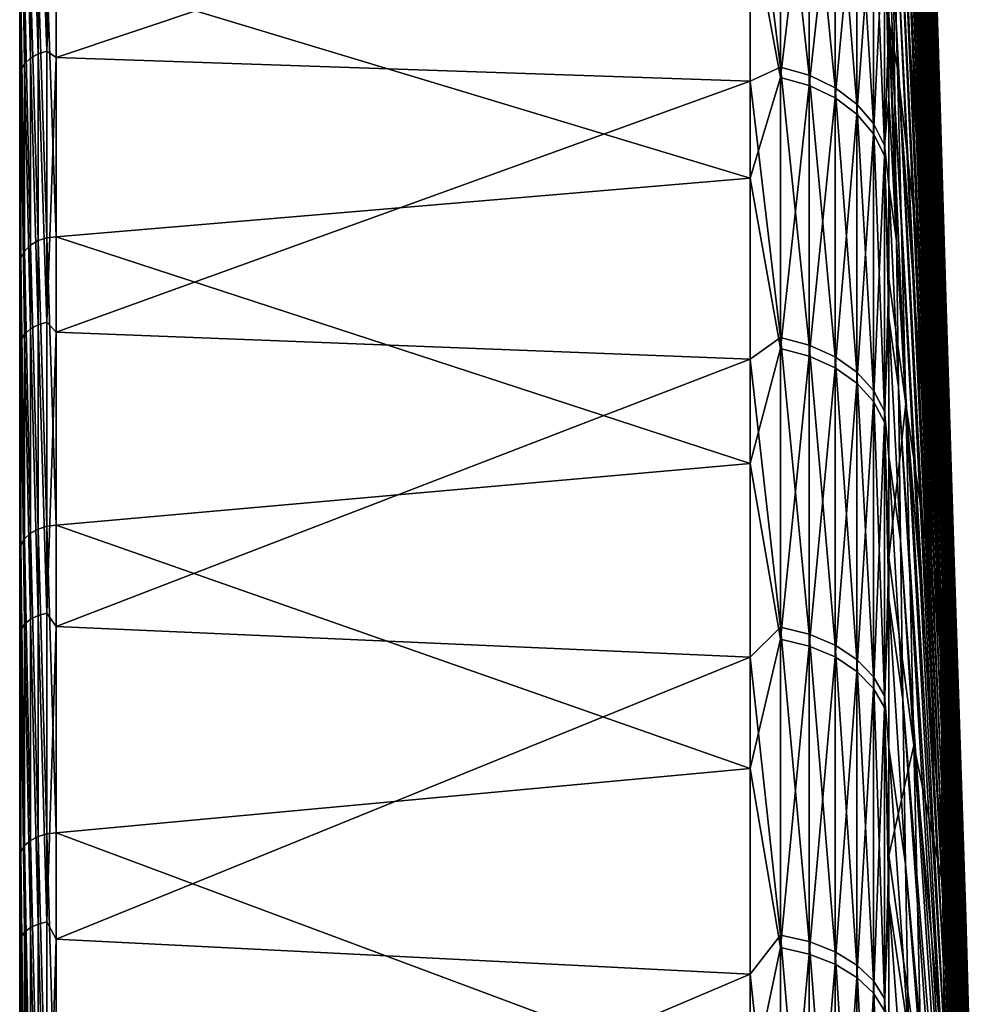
# Model space of a CAD drawing. Header units: metres. Extents: x 59 to 125, y -85 to 130.
# Tile 116 of 125: x 59 to 72, y 52 to 65. Entities that reach past the tile are written whole.
import ezdxf

# ---------------------------------------------------------------- set-up
doc = ezdxf.new("R2010")
doc.units = ezdxf.units.M
doc.layers.add('solid_20664500_510', color=7, linetype='CONTINUOUS')

msp = doc.modelspace()

# ---------------------------------------------------------------- linework, layer by layer
at = {"layer": 'solid_20664500_510'}
for points in [[(59, -84.409424, -3.91487), (59, 84.322739, -2.001503), (59, 84.13282, -6)], [(59, -84.156242, 7.616004), (59, 84.13282, 6), (59, 84.322739, 2.001503)], [(59, -84.47979, 1.854876), (59, 84.322739, 2.001503), (59, 84.322739, -2.001503)], [(59, -84.409424, -3.91487), (59, -84.47979, 1.854876), (59, 84.322739, -2.001503)], [(59, -84.47979, 1.854876), (59, -84.156242, 7.616004), (59, 84.322739, 2.001503)], [(59, -84.156242, 7.616004), (59, 84.286781, 6), (59, 84.13282, 6)], [(59, -84.156242, 7.616004), (59, 83.689125, 11.679234), (59, 84.286781, 6)], [(59, -83.945496, -9.666027), (59, -84.409424, -3.91487), (59, 84.13282, -6)], [(59, 83.761658, -11.147238), (59, -83.945496, -9.666027), (59, 84.13282, -6)], [(59, 83.761658, -11.147238), (59, -83.090202, -15.371926), (59, -83.945496, -9.666027)], [(59, 83.761658, -11.147238), (59, 82.92157, -16.257021), (59, -83.090202, -15.371926)], [(59, -83.440323, 13.341345), (59, 82.708145, 17.310068), (59, 83.689125, 11.679234)], [(59, -84.156242, 7.616004), (59, -83.440323, 13.341345), (59, 83.689125, 11.679234)], [(59, 82.92157, -16.257021), (59, -81.84742, -21.006577), (59, -83.090202, -15.371926)], [(59, 82.92157, -16.257021), (59, 81.770096, -21.305588), (59, -81.84742, -21.006577)], [(59, -82.335411, 19.004166), (59, 81.348839, 22.861376), (59, 82.708145, 17.310068)], [(59, -83.440323, 13.341345), (59, -82.335411, 19.004166), (59, 82.708145, 17.310068)], [(59, 81.770096, -21.305588), (59, 80.311546, -26.27416), (59, -81.84742, -21.006577)], [(59, -80.846519, 24.578777), (59, 79.617401, 28.308084), (59, 81.348839, 22.861376)], [(59, -82.335411, 19.004166), (59, -80.846519, 24.578777), (59, 81.348839, 22.861376)], [(59, 80.311546, -26.27416), (59, -80.222954, -26.543423), (59, -81.84742, -21.006577)], [(59, 80.311546, -26.27416), (59, 78.551414, -31.144053), (59, -80.222954, -26.543423)], [(59, -78.980637, 30.038904), (59, 77.521919, 33.624859), (59, 79.617401, 28.308084)], [(59, -80.846519, 24.578777), (59, -78.980637, 30.038904), (59, 79.617401, 28.308084)], [(59, 78.551414, -31.144053), (59, -78.22448, -31.95636), (59, -80.222954, -26.543423)], [(59, 78.551414, -31.144053), (59, 76.496223, -35.897137), (59, -78.22448, -31.95636)], [(59, -76.746338, 35.359219), (59, 75.071724, 38.788055), (59, 77.521919, 33.624859)], [(59, -78.980637, 30.038904), (59, -76.746338, 35.359219), (59, 77.521919, 33.624859)], [(71.287918, 76.403526, -25.26041), (71.313316, 76.552597, -22.787683), (71.961319, 58.145409, -23.418051)], [(71.313316, 76.552597, -22.787683), (71.974396, 58.211601, -22.163855), (71.961319, 58.145409, -23.418051)], [(71.313316, 76.552597, -22.787683), (71.3423, 76.534134, -20.310575), (71.974396, 58.211601, -22.163855)], [(71.3423, 76.534134, -20.310575), (71.989319, 58.191399, -20.908096), (71.974396, 58.211601, -22.163855)], [(71.3423, 76.534134, -20.310575), (71.374741, 76.348221, -17.840429), (71.989319, 58.191399, -20.908096)], [(59, 76.496223, -35.897137), (59, -75.861443, -37.219902), (59, -78.22448, -31.95636)], [(59, 76.496223, -35.897137), (59, 74.155876, -40.511539), (59, -75.861443, -37.219902)], [(71.266228, 76.087616, -27.717434), (71.287918, 76.403526, -25.26041), (71.950142, 57.99313, -24.664745)], [(71.287918, 76.403526, -25.26041), (71.961319, 58.145409, -23.418051), (71.950142, 57.99313, -24.664745)], [(71.360283, 76.330231, 19.382885), (71.907608, 64.025146, 5.76182), (71.849846, 65.835335, 4.071514)], [(71.360283, 76.330231, 19.382885), (71.449951, 73.40345, 21.792763), (71.907608, 64.025146, 5.76182)], [(71.374741, 76.348221, -17.840429), (72.00602, 58.084892, -19.656721), (71.989319, 58.191399, -20.908096)], [(71.374741, 76.348221, -17.840429), (71.4105, 75.995712, -15.388552), (72.00602, 58.084892, -19.656721)], [(71.248344, 75.606293, -30.147507), (71.266228, 76.087616, -27.717434), (71.940926, 57.755489, -25.898035)], [(71.266228, 76.087616, -27.717434), (71.950142, 57.99313, -24.664745), (71.940926, 57.755489, -25.898035)], [(71.4105, 75.995712, -15.388552), (72.024406, 57.892586, -18.415657), (72.00602, 58.084892, -19.656721)], [(71.4105, 75.995712, -15.388552), (71.449394, 75.478218, -12.96617), (72.024406, 57.892586, -18.415657)], [(71.234352, 74.961777, -32.539501), (71.248344, 75.606293, -30.147507), (71.933716, 57.433609, -27.11208)], [(71.248344, 75.606293, -30.147507), (71.940926, 57.755489, -25.898035), (71.933716, 57.433609, -27.11208)], [(71.449394, 75.478218, -12.96617), (72.044403, 57.615391, -17.190779), (72.024406, 57.892586, -18.415657)], [(71.449394, 75.478218, -12.96617), (71.491264, 74.798119, -10.584374), (72.044403, 57.615391, -17.190779)], [(59, -74.155876, 40.511539), (59, 72.277977, 43.774075), (59, 75.071724, 38.788055)], [(59, -76.746338, 35.359219), (59, -74.155876, 40.511539), (59, 75.071724, 38.788055)], [(71.224312, 74.157013, -34.882469), (71.234352, 74.961777, -32.539501), (71.928535, 57.029015, -28.301128)], [(71.234352, 74.961777, -32.539501), (71.933716, 57.433609, -27.11208), (71.928535, 57.029015, -28.301128)], [(71.491264, 74.798119, -10.584374), (72.065918, 57.254623, -15.987888), (72.044403, 57.615391, -17.190779)], [(71.491264, 74.798119, -10.584374), (71.535904, 73.958519, -8.25407), (72.065918, 57.254623, -15.987888)], [(59, 74.155876, -40.511539), (59, -73.144615, -42.310078), (59, -75.861443, -37.219902)], [(59, 74.155876, -40.511539), (59, 71.219978, -45.475151), (59, -73.144615, -42.310078)], [(71.218269, 73.195686, -37.16568), (71.224312, 74.157013, -34.882469), (71.925423, 56.543621, -29.459553)], [(71.224312, 74.157013, -34.882469), (71.928535, 57.029015, -28.301128), (71.925423, 56.543621, -29.459553)], [(71.535904, 73.958519, -8.25407), (72.088837, 56.811989, -14.812681), (72.065918, 57.254623, -15.987888)], [(71.535904, 73.958519, -8.25407), (71.583122, 72.963264, -5.985926), (72.088837, 56.811989, -14.812681)], [(71.449951, 73.40345, 21.792763), (71.96624, 62.10479, 7.325796), (71.907608, 64.025146, 5.76182)], [(71.449951, 73.40345, 21.792763), (71.540581, 70.317444, 23.995037), (71.96624, 62.10479, 7.325796)], [(71.218269, 73.195686, -37.16568), (71.910736, 56.333649, -30.775213), (71.216248, 72.082191, -39.378681)], [(71.218269, 73.195686, -37.16568), (71.924385, 55.979729, -30.581865), (71.910736, 56.333649, -30.775213)], [(71.218269, 73.195686, -37.16568), (71.925423, 56.543621, -29.459553), (71.924385, 55.979729, -30.581865)], [(71.583122, 72.963264, -5.985926), (72.11306, 56.289585, -13.670723), (72.088837, 56.811989, -14.812681)], [(71.583122, 72.963264, -5.985926), (71.63269, 71.81691, -3.790326), (72.11306, 56.289585, -13.670723)], [(59, -71.250259, 45.427689), (59, 69.153564, 48.559875), (59, 72.277977, 43.774075)], [(59, -74.155876, 40.511539), (59, -71.250259, 45.427689), (59, 72.277977, 43.774075)], [(71.216248, 72.082191, -39.378681), (71.9254, 55.348259, -31.649834), (71.218346, 70.795937, -41.551594)], [(71.910736, 56.333649, -30.775213), (71.9254, 55.348259, -31.649834), (71.216248, 72.082191, -39.378681)], [(71.63269, 71.81691, -3.790326), (72.138466, 55.689884, -12.567422), (72.11306, 56.289585, -13.670723)], [(71.63269, 71.81691, -3.790326), (71.684387, 70.524704, -1.677324), (72.138466, 55.689884, -12.567422)], [(71.723022, 63.727234, 27.735884), (71.185875, 71.709816, 41.461506), (71.185875, 69.30619, 45.365288)], [(71.631752, 67.086914, 25.979225), (71.185875, 71.709816, 41.461506), (71.723022, 63.727234, 27.735884)], [(59, 71.219978, -45.475151), (59, -70.086571, -47.203266), (59, -73.144615, -42.310078)], [(59, 71.219978, -45.475151), (59, 67.950287, -50.229824), (59, -70.086571, -47.203266)], [(71.218346, 70.795937, -41.551594), (71.9254, 55.348259, -31.649834), (71.928436, 54.645718, -32.672443)], [(71.218346, 70.795937, -41.551594), (71.928436, 54.645718, -32.672443), (71.224625, 69.363007, -43.630703)], [(71.684387, 70.524704, -1.677324), (72.16494, 55.015724, -11.508001), (72.138466, 55.689884, -12.567422)], [(71.684387, 70.524704, -1.677324), (71.737976, 69.092567, 0.343407), (72.16494, 55.015724, -11.508001)], [(71.540581, 70.317444, 23.995037), (72.025475, 60.083046, 8.75628), (71.96624, 62.10479, 7.325796)], [(71.540581, 70.317444, 23.995037), (71.631752, 67.086914, 25.979225), (72.025475, 60.083046, 8.75628)], [(71.224625, 69.363007, -43.630703), (71.928436, 54.645718, -32.672443), (71.933487, 53.875347, -33.644978)], [(71.224625, 69.363007, -43.630703), (71.933487, 53.875347, -33.644978), (71.235054, 67.79023, -45.606121)], [(71.303635, 64.728821, 47.184071), (71.185875, 69.30619, 45.365288), (71.185867, 68.714226, 46.257328)], [(71.723022, 63.727234, 27.735884), (71.185875, 69.30619, 45.365288), (71.813965, 60.254391, 29.256651)], [(71.303635, 64.728821, 47.184071), (71.813965, 60.254391, 29.256651), (71.185875, 69.30619, 45.365288)], [(59, -68.016273, 50.14043), (59, 65.712936, 53.123337), (59, 69.153564, 48.559875)], [(59, -71.250259, 45.427689), (59, -68.016273, 50.14043), (59, 69.153564, 48.559875)], [(71.737976, 69.092567, 0.343407), (72.19236, 54.270302, -10.497479), (72.16494, 55.015724, -11.508001)], [(71.737976, 69.092567, 0.343407), (71.793213, 67.527054, 2.262616), (72.19236, 54.270302, -10.497479)], [(71.18586, 65.398239, 50.837856), (71.185867, 68.714226, 46.257328), (71.122032, 66.960625, 49.473225)], [(71.303635, 64.728821, 47.184071), (71.185867, 68.714226, 46.257328), (71.18586, 65.398239, 50.837856)], [(59.068981, 68.298782, -50.184143), (59.150913, 68.383026, -50.246044), (59.150913, 64.874252, -54.701321)], [(59.150913, 68.383026, -50.246044), (59.257481, 68.446915, -50.292988), (59.257481, 64.93486, -54.752426)], [(59.150913, 64.874252, -54.701321), (59.150913, 68.383026, -50.246044), (59.257481, 64.93486, -54.752426)], [(59.257481, 68.446915, -50.292988), (59.381157, 68.485939, -50.321663), (59.381157, 64.971886, -54.783642)], [(59.257481, 64.93486, -54.752426), (59.257481, 68.446915, -50.292988), (59.381157, 64.971886, -54.783642)], [(59.513088, 68.434319, -50.415718), (59.381157, 64.971886, -54.783642), (59.381157, 68.485939, -50.321663)], [(59.513088, 68.434319, -50.415718), (59.513088, 64.879745, -54.914646), (59.381157, 64.971886, -54.783642)], [(69.240135, 68.145973, -50.377483), (59.513088, 64.879745, -54.914646), (59.513088, 68.434319, -50.415718)], [(59.017467, 68.200127, -50.111656), (59.068981, 68.298782, -50.184143), (59.068981, 64.794334, -54.633934)], [(59.068981, 64.794334, -54.633934), (59.068981, 68.298782, -50.184143), (59.150913, 64.874252, -54.701321)], [(69.664322, 64.744469, -54.591888), (69.240135, 68.145973, -50.377483), (69.664322, 68.246223, -50.145523)], [(69.664322, 68.246223, -50.145523), (70.06707, 68.128525, -50.059044), (70.06707, 64.632813, -54.497738)], [(69.664322, 64.744469, -54.591888), (69.664322, 68.246223, -50.145523), (70.06707, 64.632813, -54.497738)], [(59.017467, 64.700737, -54.555016), (59, 67.950287, -50.229824), (59.017467, 68.200127, -50.111656)], [(59.017467, 64.700737, -54.555016), (59.017467, 68.200127, -50.111656), (59.068981, 64.794334, -54.633934)], [(69.240135, 68.145973, -50.377483), (69.240135, 64.549225, -54.910488), (59.513088, 64.879745, -54.914646)], [(69.664322, 64.744469, -54.591888), (69.240135, 64.549225, -54.910488), (69.240135, 68.145973, -50.377483)], [(69.664322, 68.113808, 50.325245), (69.240135, 66.894913, 52.027248), (69.664322, 64.600342, 54.76236)], [(69.664322, 68.113808, 50.325245), (69.664322, 64.600342, 54.76236), (70.06707, 67.996338, 50.238453)], [(70.06707, 68.128525, -50.059044), (70.429466, 67.944405, -49.923759), (70.429466, 64.458138, -54.35046)], [(70.06707, 64.632813, -54.497738), (70.06707, 68.128525, -50.059044), (70.429466, 64.458138, -54.35046)], [(59, 67.950287, -50.229824), (59, -66.701706, -51.876377), (59, -70.086571, -47.203266)], [(59, 67.950287, -50.229824), (59, 64.363892, -54.750031), (59, -66.701706, -51.876377)], [(59.017467, 64.700737, -54.555016), (59, 64.363892, -54.750031), (59, 67.950287, -50.229824)], [(69.664322, 64.600342, 54.76236), (70.06707, 64.48893, 54.667919), (70.06707, 67.996338, 50.238453)], [(70.06707, 67.996338, 50.238453), (70.06707, 64.48893, 54.667919), (70.429466, 67.812576, 50.102684)], [(70.429466, 67.944405, -49.923759), (70.734901, 67.702316, -49.745876), (70.734901, 64.22847, -54.156803)], [(70.429466, 64.458138, -54.35046), (70.429466, 67.944405, -49.923759), (70.734901, 64.22847, -54.156803)], [(70.06707, 64.48893, 54.667919), (70.429466, 64.314651, 54.52018), (70.429466, 67.812576, 50.102684)], [(70.429466, 67.812576, 50.102684), (70.429466, 64.314651, 54.52018), (70.734901, 67.570953, 49.924164)], [(70.734901, 67.702316, -49.745876), (70.969337, 67.413361, -49.533558), (70.969337, 63.954342, -53.925659)], [(70.734901, 64.22847, -54.156803), (70.734901, 67.702316, -49.745876), (70.969337, 63.954342, -53.925659)], [(71.235054, 67.79023, -45.606121), (71.933487, 53.875347, -33.644978), (71.940529, 53.04071, -34.562931)], [(71.235054, 67.79023, -45.606121), (71.940529, 53.04071, -34.562931), (71.249588, 66.085083, -47.468449)], [(70.429466, 64.314651, 54.52018), (70.734901, 64.085495, 54.32592), (70.734901, 67.570953, 49.924164)], [(70.734901, 67.570953, 49.924164), (70.734901, 64.085495, 54.32592), (70.969337, 67.282555, 49.711086)], [(71.793213, 67.527054, 2.262616), (72.220589, 53.457146, -9.54064), (72.19236, 54.270302, -10.497479)], [(71.793213, 67.527054, 2.262616), (71.849846, 65.835335, 4.071514), (72.220589, 53.457146, -9.54064)], [(70.969337, 67.413361, -49.533558), (71.122032, 67.090797, -49.296547), (71.122032, 63.648331, -53.667633)], [(70.969337, 63.954342, -53.925659), (70.969337, 67.413361, -49.533558), (71.122032, 63.648331, -53.667633)], [(70.734901, 64.085495, 54.32592), (70.969337, 63.811974, 54.094051), (70.969337, 67.282555, 49.711086)], [(70.969337, 67.282555, 49.711086), (70.969337, 63.811974, 54.094051), (71.122032, 66.960625, 49.473225)], [(71.185875, 64.302376, -52.216591), (71.122032, 63.648331, -53.667633), (71.122032, 67.090797, -49.296547)], [(71.185852, 65.47406, -50.740387), (71.185875, 64.302376, -52.216591), (71.122032, 67.090797, -49.296547)], [(71.631752, 67.086914, 25.979225), (72.085045, 57.969173, 10.046723), (72.025475, 60.083046, 8.75628)], [(71.631752, 67.086914, 25.979225), (71.723022, 63.727234, 27.735884), (72.085045, 57.969173, 10.046723)], [(69.240135, 63.188499, 56.471031), (69.240135, 66.894913, 52.027248), (59.513088, 66.130379, 53.401997)], [(69.664322, 64.600342, 54.76236), (69.240135, 66.894913, 52.027248), (69.240135, 63.188499, 56.471031)], [(70.969337, 63.811974, 54.094051), (71.122032, 63.506641, 53.83522), (71.122032, 66.960625, 49.473225)], [(71.18586, 65.398239, 50.837856), (71.122032, 66.960625, 49.473225), (71.122032, 63.506641, 53.83522)], [(71.268158, 64.255669, -49.208832), (71.185852, 65.47406, -50.740387), (71.18586, 66.613045, -49.235367)], [(71.249588, 66.085083, -47.468449), (71.268158, 64.255669, -49.208832), (71.18586, 66.613045, -49.235367)], [(59.068981, 65.919159, 53.271347), (59.150913, 62.249733, 57.670391), (59.150913, 66.006081, 53.330109)], [(59.150913, 66.006081, 53.330109), (59.257481, 62.313488, 57.718227), (59.257481, 66.073112, 53.373299)], [(59.150913, 66.006081, 53.330109), (59.150913, 62.249733, 57.670391), (59.257481, 62.313488, 57.718227)], [(59.257481, 66.073112, 53.373299), (59.381157, 62.35397, 57.745789), (59.381157, 66.115524, 53.397858)], [(59.257481, 66.073112, 53.373299), (59.257481, 62.313488, 57.718227), (59.381157, 62.35397, 57.745789)], [(59.381157, 66.115524, 53.397858), (59.513088, 62.368366, 57.75108), (59.513088, 66.130379, 53.401997)], [(59.381157, 66.115524, 53.397858), (59.381157, 62.35397, 57.745789), (59.513088, 62.368366, 57.75108)], [(69.240135, 63.188499, 56.471031), (59.513088, 66.130379, 53.401997), (59.513088, 62.368366, 57.75108)], [(71.249588, 66.085083, -47.468449), (71.940529, 53.04071, -34.562931), (71.949524, 52.145664, -35.422073)], [(71.249588, 66.085083, -47.468449), (71.949524, 52.145664, -35.422073), (71.268158, 64.255669, -49.208832)], [(59.068981, 65.919159, 53.271347), (59.017467, 65.818481, 53.20116), (59.068981, 62.167194, 57.605659)], [(59.068981, 65.919159, 53.271347), (59.068981, 62.167194, 57.605659), (59.150913, 62.249733, 57.670391)], [(59.017467, 62.07169, 57.528606), (59.017467, 65.818481, 53.20116), (59, 65.712936, 53.123337)], [(59.068981, 62.167194, 57.605659), (59.017467, 65.818481, 53.20116), (59.017467, 62.07169, 57.528606)], [(71.849846, 65.835335, 4.071514), (72.249496, 52.580105, -8.642015), (72.220589, 53.457146, -9.54064)], [(71.849846, 65.835335, 4.071514), (71.907608, 64.025146, 5.76182), (72.249496, 52.580105, -8.642015)], [(59, -64.471306, 54.623505), (59, 61.971931, 57.44352), (59, 65.712936, 53.123337)], [(59.017467, 62.07169, 57.528606), (59, 65.712936, 53.123337), (59, 61.971931, 57.44352)], [(59, -68.016273, 50.14043), (59, -64.471306, 54.623505), (59, 65.712936, 53.123337)], [(71.290665, 62.310703, -50.818989), (71.185875, 64.302376, -52.216591), (71.185852, 65.47406, -50.740387)], [(71.268158, 64.255669, -49.208832), (71.290665, 62.310703, -50.818989), (71.185852, 65.47406, -50.740387)], [(71.18586, 61.776989, 55.181667), (71.18586, 65.398239, 50.837856), (71.122032, 63.506641, 53.83522)], [(71.420479, 60.025547, 48.696373), (71.18586, 65.398239, 50.837856), (71.18586, 61.776989, 55.181667)], [(71.420479, 60.025547, 48.696373), (71.303635, 64.728821, 47.184071), (71.18586, 65.398239, 50.837856)], [(59.150913, 64.874252, -54.701321), (59.257481, 64.93486, -54.752426), (59.257481, 61.132797, -58.967327)], [(59.257481, 64.93486, -54.752426), (59.381157, 64.971886, -54.783642), (59.381157, 61.167652, -59.000946)], [(59.257481, 61.132797, -58.967327), (59.257481, 64.93486, -54.752426), (59.381157, 61.167652, -59.000946)], [(59.513088, 64.879745, -54.914646), (59.381157, 61.167652, -59.000946), (59.381157, 64.971886, -54.783642)], [(59.017467, 64.700737, -54.555016), (59.068981, 64.794334, -54.633934), (59.068981, 61.000496, -58.839714)], [(59.068981, 64.794334, -54.633934), (59.150913, 64.874252, -54.701321), (59.150913, 61.075737, -58.912289)], [(59.068981, 61.000496, -58.839714), (59.068981, 64.794334, -54.633934), (59.150913, 61.075737, -58.912289)], [(59.150913, 61.075737, -58.912289), (59.150913, 64.874252, -54.701321), (59.257481, 61.132797, -58.967327)], [(59.513088, 64.879745, -54.914646), (59.513088, 61.029964, -59.1637), (59.381157, 61.167652, -59.000946)], [(69.240135, 64.549225, -54.910488), (59.513088, 61.029964, -59.1637), (59.513088, 64.879745, -54.914646)], [(59.017467, 60.91238, -58.754723), (59, 64.363892, -54.750031), (59.017467, 64.700737, -54.555016)], [(59.017467, 60.91238, -58.754723), (59.017467, 64.700737, -54.555016), (59.068981, 61.000496, -58.839714)], [(69.664322, 60.953548, -58.79443), (69.240135, 64.549225, -54.910488), (69.664322, 64.744469, -54.591888)], [(69.664322, 64.744469, -54.591888), (70.06707, 64.632813, -54.497738), (70.06707, 60.848431, -58.693035)], [(69.664322, 60.953548, -58.79443), (69.664322, 64.744469, -54.591888), (70.06707, 60.848431, -58.693035)], [(70.06707, 64.632813, -54.497738), (70.429466, 64.458138, -54.35046), (70.429466, 60.683987, -58.534416)], [(70.06707, 60.848431, -58.693035), (70.06707, 64.632813, -54.497738), (70.429466, 60.683987, -58.534416)], [(71.303635, 64.728821, 47.184071), (71.904144, 56.684917, 30.534286), (71.813965, 60.254391, 29.256651)], [(71.420479, 60.025547, 48.696373), (71.904144, 56.684917, 30.534286), (71.303635, 64.728821, 47.184071)], [(69.240135, 64.549225, -54.910488), (69.240135, 60.65152, -59.187473), (59.513088, 61.029964, -59.1637)], [(69.664322, 64.600342, 54.76236), (69.240135, 63.188499, 56.471031), (69.664322, 60.798359, 58.954899)], [(69.664322, 60.953548, -58.79443), (69.240135, 60.65152, -59.187473), (69.240135, 64.549225, -54.910488)], [(69.664322, 64.600342, 54.76236), (69.664322, 60.798359, 58.954899), (70.06707, 64.48893, 54.667919)], [(69.664322, 60.798359, 58.954899), (70.06707, 60.693508, 58.853226), (70.06707, 64.48893, 54.667919)], [(70.06707, 64.48893, 54.667919), (70.06707, 60.693508, 58.853226), (70.429466, 64.314651, 54.52018)], [(59, 64.363892, -54.750031), (59, -63.006004, -56.307388), (59, -66.701706, -51.876377)], [(59, 64.363892, -54.750031), (59, 60.477467, -59.014866), (59, -63.006004, -56.307388)], [(59.017467, 60.91238, -58.754723), (59, 60.477467, -59.014866), (59, 64.363892, -54.750031)], [(70.429466, 64.458138, -54.35046), (70.734901, 64.22847, -54.156803), (70.734901, 60.467766, -58.325855)], [(70.429466, 60.683987, -58.534416), (70.429466, 64.458138, -54.35046), (70.734901, 60.467766, -58.325855)], [(70.06707, 60.693508, 58.853226), (70.429466, 60.529484, 58.694172), (70.429466, 64.314651, 54.52018)], [(70.429466, 64.314651, 54.52018), (70.429466, 60.529484, 58.694172), (70.734901, 64.085495, 54.32592)], [(70.734901, 64.22847, -54.156803), (70.969337, 63.954342, -53.925659), (70.969337, 60.209686, -58.076916)], [(70.734901, 60.467766, -58.325855), (70.734901, 64.22847, -54.156803), (70.969337, 60.209686, -58.076916)], [(71.185875, 64.302376, -52.216591), (71.185852, 63.096672, -53.668049), (71.122032, 63.648331, -53.667633)], [(71.290665, 62.310703, -50.818989), (71.185852, 63.096672, -53.668049), (71.185875, 64.302376, -52.216591)], [(71.268158, 64.255669, -49.208832), (71.949524, 52.145664, -35.422073), (71.960434, 51.19434, -36.218426)], [(71.268158, 64.255669, -49.208832), (71.960434, 51.19434, -36.218426), (71.290665, 62.310703, -50.818989)], [(70.429466, 60.529484, 58.694172), (70.734901, 60.313812, 58.485043), (70.734901, 64.085495, 54.32592)], [(70.734901, 64.085495, 54.32592), (70.734901, 60.313812, 58.485043), (70.969337, 63.811974, 54.094051)], [(70.969337, 63.954342, -53.925659), (71.122032, 63.648331, -53.667633), (71.122032, 59.921593, -57.799026)], [(70.969337, 60.209686, -58.076916), (70.969337, 63.954342, -53.925659), (71.122032, 59.921593, -57.799026)], [(71.907608, 64.025146, 5.76182), (72.278885, 51.645844, -7.802849), (72.249496, 52.580105, -8.642015)], [(71.907608, 64.025146, 5.76182), (71.96624, 62.10479, 7.325796), (72.278885, 51.645844, -7.802849)], [(70.734901, 60.313812, 58.485043), (70.969337, 60.056389, 58.235424), (70.969337, 63.811974, 54.094051)], [(70.969337, 63.811974, 54.094051), (70.969337, 60.056389, 58.235424), (71.122032, 63.506641, 53.83522)], [(71.723022, 63.727234, 27.735884), (72.144669, 55.772854, 11.191217), (72.085045, 57.969173, 10.046723)], [(71.723022, 63.727234, 27.735884), (71.813965, 60.254391, 29.256651), (72.144669, 55.772854, 11.191217)], [(71.185875, 61.227398, -55.790337), (71.122032, 59.921593, -57.799026), (71.122032, 63.648331, -53.667633)], [(71.185852, 63.096672, -53.668049), (71.185875, 61.227398, -55.790337), (71.122032, 63.648331, -53.667633)], [(70.969337, 60.056389, 58.235424), (71.122032, 59.769028, 57.956776), (71.122032, 63.506641, 53.83522)], [(71.18586, 61.776989, 55.181667), (71.122032, 63.506641, 53.83522), (71.122032, 59.769028, 57.956776)], [(69.240135, 59.187473, 60.65152), (69.240135, 63.188499, 56.471031), (59.513088, 62.368366, 57.75108)], [(69.664322, 60.798359, 58.954899), (69.240135, 63.188499, 56.471031), (69.240135, 59.187473, 60.65152)], [(71.317017, 60.259426, -52.291264), (71.185875, 61.227398, -55.790337), (71.185852, 63.096672, -53.668049)], [(71.290665, 62.310703, -50.818989), (71.317017, 60.259426, -52.291264), (71.185852, 63.096672, -53.668049)], [(59.150913, 62.249733, 57.670391), (59.257481, 58.268723, 61.799038), (59.257481, 62.313488, 57.718227)], [(59.257481, 62.313488, 57.718227), (59.381157, 58.307053, 61.829449), (59.381157, 62.35397, 57.745789)], [(59.257481, 62.313488, 57.718227), (59.257481, 58.268723, 61.799038), (59.381157, 58.307053, 61.829449)], [(59.381157, 62.35397, 57.745789), (59.513088, 58.320908, 61.835846), (59.513088, 62.368366, 57.75108)], [(59.381157, 62.35397, 57.745789), (59.381157, 58.307053, 61.829449), (59.513088, 58.320908, 61.835846)], [(69.240135, 59.187473, 60.65152), (59.513088, 62.368366, 57.75108), (59.513088, 58.320908, 61.835846)], [(71.290665, 62.310703, -50.818989), (71.960434, 51.19434, -36.218426), (71.973206, 50.191139, -36.948311)], [(71.290665, 62.310703, -50.818989), (71.973206, 50.191139, -36.948311), (71.317017, 60.259426, -52.291264)], [(59.068981, 62.167194, 57.605659), (59.017467, 62.07169, 57.528606), (59.068981, 58.13081, 61.676422)], [(59.068981, 62.167194, 57.605659), (59.150913, 58.208557, 61.746799), (59.150913, 62.249733, 57.670391)], [(59.068981, 62.167194, 57.605659), (59.068981, 58.13081, 61.676422), (59.150913, 58.208557, 61.746799)], [(59.150913, 62.249733, 57.670391), (59.150913, 58.208557, 61.746799), (59.257481, 58.268723, 61.799038)], [(59.017467, 58.040951, 61.592884), (59.017467, 62.07169, 57.528606), (59, 61.971931, 57.44352)], [(59.068981, 58.13081, 61.676422), (59.017467, 62.07169, 57.528606), (59.017467, 58.040951, 61.592884)], [(71.96624, 62.10479, 7.325796), (72.276726, 51.791885, -7.345434), (72.278885, 51.645844, -7.802849)], [(71.96624, 62.10479, 7.325796), (72.266914, 52.45454, -4.688924), (72.276726, 51.791885, -7.345434)], [(71.96624, 62.10479, 7.325796), (72.025475, 60.083046, 8.75628), (72.266914, 52.45454, -4.688924)], [(59, -60.63142, 58.856682), (59, 57.947212, 61.501198), (59, 61.971931, 57.44352)], [(59.017467, 58.040951, 61.592884), (59, 61.971931, 57.44352), (59, 57.947212, 61.501198)], [(59, -64.471306, 54.623505), (59, -60.63142, 58.856682), (59, 61.971931, 57.44352)], [(71.185875, 57.867332, 59.26841), (71.18586, 61.776989, 55.181667), (71.122032, 59.769028, 57.956776)], [(71.420479, 60.025547, 48.696373), (71.18586, 61.776989, 55.181667), (71.185875, 57.867332, 59.26841)], [(71.185875, 61.227398, -55.790337), (71.185852, 59.286415, -57.84956), (71.122032, 59.921593, -57.799026)], [(71.347076, 58.111603, -53.618649), (71.185852, 59.286415, -57.84956), (71.185875, 61.227398, -55.790337)], [(71.317017, 60.259426, -52.291264), (71.347076, 58.111603, -53.618649), (71.185875, 61.227398, -55.790337)], [(59.068981, 61.000496, -58.839714), (59.150913, 61.075737, -58.912289), (59.150913, 57.00444, -62.860138)], [(59.150913, 61.075737, -58.912289), (59.257481, 61.132797, -58.967327), (59.257481, 57.057697, -62.918869)], [(59.150913, 57.00444, -62.860138), (59.150913, 61.075737, -58.912289), (59.257481, 57.057697, -62.918869)], [(59.257481, 61.132797, -58.967327), (59.381157, 61.167652, -59.000946), (59.381157, 57.090229, -62.954739)], [(59.257481, 57.057697, -62.918869), (59.257481, 61.132797, -58.967327), (59.381157, 57.090229, -62.954739)], [(59.513088, 61.029964, -59.1637), (59.381157, 57.090229, -62.954739), (59.381157, 61.167652, -59.000946)], [(59.017467, 56.851974, -62.692013), (59, 60.477467, -59.014866), (59.017467, 60.91238, -58.754723)], [(59.017467, 60.91238, -58.754723), (59.068981, 61.000496, -58.839714), (59.068981, 56.934216, -62.7827)], [(59.017467, 56.851974, -62.692013), (59.017467, 60.91238, -58.754723), (59.068981, 56.934216, -62.7827)], [(59.068981, 56.934216, -62.7827), (59.068981, 61.000496, -58.839714), (59.150913, 57.00444, -62.860138)], [(59.513088, 61.029964, -59.1637), (59.513088, 56.902485, -63.143547), (59.381157, 57.090229, -62.954739)], [(69.240135, 60.65152, -59.187473), (59.513088, 56.902485, -63.143547), (59.513088, 61.029964, -59.1637)], [(69.664322, 56.8904, -62.734383), (69.240135, 60.65152, -59.187473), (69.664322, 60.953548, -58.79443)], [(69.664322, 60.953548, -58.79443), (70.06707, 60.848431, -58.693035), (70.06707, 56.792286, -62.626194)], [(69.664322, 56.8904, -62.734383), (69.664322, 60.953548, -58.79443), (70.06707, 56.792286, -62.626194)], [(69.664322, 60.798359, 58.954899), (69.240135, 59.187473, 60.65152), (69.664322, 56.724834, 62.884125)], [(69.664322, 60.798359, 58.954899), (69.664322, 56.724834, 62.884125), (70.06707, 60.693508, 58.853226)], [(70.06707, 60.848431, -58.693035), (70.429466, 60.683987, -58.534416), (70.429466, 56.638805, -62.456944)], [(70.06707, 56.792286, -62.626194), (70.06707, 60.848431, -58.693035), (70.429466, 56.638805, -62.456944)], [(69.240135, 60.65152, -59.187473), (69.240135, 56.471031, -63.188499), (59.513088, 56.902485, -63.143547)], [(69.664322, 56.8904, -62.734383), (69.240135, 56.471031, -63.188499), (69.240135, 60.65152, -59.187473)], [(69.664322, 56.724834, 62.884125), (70.06707, 56.62701, 62.775677), (70.06707, 60.693508, 58.853226)], [(70.06707, 60.693508, 58.853226), (70.06707, 56.62701, 62.775677), (70.429466, 60.529484, 58.694172)], [(70.429466, 60.683987, -58.534416), (70.734901, 60.467766, -58.325855), (70.734901, 56.436996, -62.234406)], [(70.429466, 56.638805, -62.456944), (70.429466, 60.683987, -58.534416), (70.734901, 56.436996, -62.234406)], [(70.06707, 56.62701, 62.775677), (70.429466, 56.473976, 62.606026), (70.429466, 60.529484, 58.694172)], [(70.429466, 60.529484, 58.694172), (70.429466, 56.473976, 62.606026), (70.734901, 60.313812, 58.485043)], [(59, 60.477467, -59.014866), (59, -59.016754, -60.475624), (59, -63.006004, -56.307388)], [(59, 60.477467, -59.014866), (59, 56.309353, -63.00425), (59, -59.016754, -60.475624)], [(59.017467, 56.851974, -62.692013), (59, 56.309353, -63.00425), (59, 60.477467, -59.014866)], [(70.734901, 60.467766, -58.325855), (70.969337, 60.209686, -58.076916), (70.969337, 56.196121, -61.968788)], [(70.734901, 56.436996, -62.234406), (70.734901, 60.467766, -58.325855), (70.969337, 56.196121, -61.968788)], [(70.429466, 56.473976, 62.606026), (70.734901, 56.272755, 62.382954), (70.734901, 60.313812, 58.485043)], [(70.734901, 60.313812, 58.485043), (70.734901, 56.272755, 62.382954), (70.969337, 60.056389, 58.235424)], [(70.969337, 60.209686, -58.076916), (71.122032, 59.921593, -57.799026), (71.122032, 55.927231, -61.672276)], [(70.969337, 56.196121, -61.968788), (70.969337, 60.209686, -58.076916), (71.122032, 55.927231, -61.672276)], [(71.317017, 60.259426, -52.291264), (71.973206, 50.191139, -36.948311), (71.987785, 49.140694, -37.60836)], [(71.317017, 60.259426, -52.291264), (71.987785, 49.140694, -37.60836), (71.347076, 58.111603, -53.618649)], [(71.813965, 60.254391, 29.256651), (72.262993, 51.173424, 13.022092), (72.204071, 53.504143, 12.184523)], [(71.813965, 60.254391, 29.256651), (71.904144, 56.684917, 30.534286), (72.262993, 51.173424, 13.022092)], [(71.813965, 60.254391, 29.256651), (72.204071, 53.504143, 12.184523), (72.144669, 55.772854, 11.191217)], [(72.025475, 60.083046, 8.75628), (72.261482, 52.821468, -1.975848), (72.266914, 52.45454, -4.688924)], [(72.025475, 60.083046, 8.75628), (72.085045, 57.969173, 10.046723), (72.261482, 52.821468, -1.975848)], [(70.734901, 56.272755, 62.382954), (70.969337, 56.032578, 62.116703), (70.969337, 60.056389, 58.235424)], [(70.969337, 60.056389, 58.235424), (70.969337, 56.032578, 62.116703), (71.122032, 59.769028, 57.956776)], [(71.535553, 55.231026, 49.888351), (71.420479, 60.025547, 48.696373), (71.185875, 57.867332, 59.26841)], [(71.420479, 60.025547, 48.696373), (71.993126, 53.035797, 31.562714), (71.904144, 56.684917, 30.534286)], [(71.535553, 55.231026, 49.888351), (71.993126, 53.035797, 31.562714), (71.420479, 60.025547, 48.696373)], [(71.18586, 57.276638, -59.839691), (71.122032, 55.927231, -61.672276), (71.122032, 59.921593, -57.799026)], [(71.185852, 59.286415, -57.84956), (71.18586, 57.276638, -59.839691), (71.122032, 59.921593, -57.799026)], [(70.969337, 56.032578, 62.116703), (71.122032, 55.764473, 61.819485), (71.122032, 59.769028, 57.956776)], [(71.185875, 57.867332, 59.26841), (71.122032, 59.769028, 57.956776), (71.122032, 55.764473, 61.819485)], [(71.380714, 55.877441, -54.794838), (71.18586, 57.276638, -59.839691), (71.185852, 59.286415, -57.84956)], [(71.347076, 58.111603, -53.618649), (71.380714, 55.877441, -54.794838), (71.185852, 59.286415, -57.84956)], [(69.240135, 54.910488, 64.549225), (69.240135, 59.187473, 60.65152), (59.513088, 58.320908, 61.835846)], [(69.664322, 56.724834, 62.884125), (69.240135, 59.187473, 60.65152), (69.240135, 54.910488, 64.549225)], [(59.257481, 58.268723, 61.799038), (59.381157, 53.993301, 65.63015), (59.381157, 58.307053, 61.829449)], [(59.381157, 58.307053, 61.829449), (59.513088, 54.006527, 65.637604), (59.513088, 58.320908, 61.835846)], [(59.381157, 58.307053, 61.829449), (59.381157, 53.993301, 65.63015), (59.513088, 54.006527, 65.637604)], [(69.240135, 54.910488, 64.549225), (59.513088, 58.320908, 61.835846), (59.513088, 54.006527, 65.637604)], [(59.068981, 58.13081, 61.676422), (59.150913, 53.901047, 65.54068), (59.150913, 58.208557, 61.746799)], [(59.150913, 58.208557, 61.746799), (59.257481, 53.957314, 65.597054), (59.257481, 58.268723, 61.799038)], [(59.150913, 58.208557, 61.746799), (59.150913, 53.901047, 65.54068), (59.257481, 53.957314, 65.597054)], [(59.257481, 58.268723, 61.799038), (59.257481, 53.957314, 65.597054), (59.381157, 53.993301, 65.63015)], [(71.950142, 57.99313, -24.664745), (71.961319, 58.145409, -23.418051), (72.451759, 39.968552, -21.834921)], [(71.961319, 58.145409, -23.418051), (71.974396, 58.211601, -22.163855), (72.451759, 39.968552, -21.834921)], [(71.974396, 58.211601, -22.163855), (71.989319, 58.191399, -20.908096), (72.451759, 39.968552, -21.834921)], [(71.989319, 58.191399, -20.908096), (72.00602, 58.084892, -19.656721), (72.451759, 39.968552, -21.834921)], [(59.017467, 53.744698, 65.375404), (59.017467, 58.040951, 61.592884), (59, 57.947212, 61.501198)], [(59.068981, 58.13081, 61.676422), (59.017467, 58.040951, 61.592884), (59.068981, 53.828468, 65.465012)], [(59.068981, 53.828468, 65.465012), (59.017467, 58.040951, 61.592884), (59.017467, 53.744698, 65.375404)], [(59.068981, 58.13081, 61.676422), (59.068981, 53.828468, 65.465012), (59.150913, 53.901047, 65.54068)], [(71.347076, 58.111603, -53.618649), (71.987785, 49.140694, -37.60836), (72.004097, 48.047863, -38.195522)], [(71.347076, 58.111603, -53.618649), (72.004097, 48.047863, -38.195522), (71.380714, 55.877441, -54.794838)], [(72.00602, 58.084892, -19.656721), (72.024406, 57.892586, -18.415657), (72.451759, 39.968552, -21.834921)], [(59, -56.514511, 62.82029), (59, 53.65723, 65.277695), (59, 57.947212, 61.501198)], [(59.017467, 53.744698, 65.375404), (59, 57.947212, 61.501198), (59, 53.65723, 65.277695)], [(59, -60.63142, 58.856682), (59, -56.514511, 62.82029), (59, 57.947212, 61.501198)], [(71.185867, 53.688038, 63.079086), (71.185875, 57.867332, 59.26841), (71.122032, 55.764473, 61.819485)], [(71.535553, 55.231026, 49.888351), (71.185875, 57.867332, 59.26841), (71.185867, 53.688038, 63.079086)], [(71.940926, 57.755489, -25.898035), (71.950142, 57.99313, -24.664745), (72.451759, 39.968552, -21.834921)], [(72.024406, 57.892586, -18.415657), (72.044403, 57.615391, -17.190779), (72.451759, 39.968552, -21.834921)], [(72.085045, 57.969173, 10.046723), (72.26049, 52.888371, 0.761198), (72.261482, 52.821468, -1.975848)], [(72.085045, 57.969173, 10.046723), (72.263954, 52.654343, 3.48898), (72.26049, 52.888371, 0.761198)], [(72.085045, 57.969173, 10.046723), (72.144669, 55.772854, 11.191217), (72.263954, 52.654343, 3.48898)], [(71.933716, 57.433609, -27.11208), (71.940926, 57.755489, -25.898035), (72.451759, 39.968552, -21.834921)], [(72.044403, 57.615391, -17.190779), (72.065918, 57.254623, -15.987888), (72.451759, 39.968552, -21.834921)], [(71.928535, 57.029015, -28.301128), (71.933716, 57.433609, -27.11208), (72.451759, 39.968552, -21.834921)], [(71.18586, 57.276638, -59.839691), (71.185875, 55.199577, -61.760468), (71.122032, 55.927231, -61.672276)], [(71.417755, 53.567577, -55.814228), (71.185875, 55.199577, -61.760468), (71.18586, 57.276638, -59.839691)], [(71.380714, 55.877441, -54.794838), (71.417755, 53.567577, -55.814228), (71.18586, 57.276638, -59.839691)], [(72.065918, 57.254623, -15.987888), (72.088837, 56.811989, -14.812681), (72.451759, 39.968552, -21.834921)], [(59.150913, 57.00444, -62.860138), (59.257481, 57.057697, -62.918869), (59.257481, 52.727764, -66.589394)], [(59.257481, 57.057697, -62.918869), (59.381157, 57.090229, -62.954739), (59.381157, 52.757824, -66.627357)], [(59.257481, 52.727764, -66.589394), (59.257481, 57.057697, -62.918869), (59.381157, 52.757824, -66.627357)], [(59.513088, 56.902485, -63.143547), (59.381157, 52.757824, -66.627357), (59.381157, 57.090229, -62.954739)], [(71.925423, 56.543621, -29.459553), (71.928535, 57.029015, -28.301128), (72.451759, 39.968552, -21.834921)], [(59.017467, 56.851974, -62.692013), (59.068981, 56.934216, -62.7827), (59.068981, 52.613651, -66.445282)], [(59.068981, 56.934216, -62.7827), (59.150913, 57.00444, -62.860138), (59.150913, 52.678547, -66.527245)], [(59.068981, 52.613651, -66.445282), (59.068981, 56.934216, -62.7827), (59.150913, 52.678547, -66.527245)], [(59.150913, 52.678547, -66.527245), (59.150913, 57.00444, -62.860138), (59.257481, 52.727764, -66.589394)], [(59.513088, 56.902485, -63.143547), (59.513088, 52.516083, -66.836075), (59.381157, 52.757824, -66.627357)], [(69.240135, 56.471031, -63.188499), (59.513088, 52.516083, -66.836075), (59.513088, 56.902485, -63.143547)], [(69.664322, 52.573162, -66.39415), (69.240135, 56.471031, -63.188499), (69.664322, 56.8904, -62.734383)], [(69.664322, 56.8904, -62.734383), (70.06707, 56.792286, -62.626194), (70.06707, 52.482494, -66.279648)], [(69.664322, 52.573162, -66.39415), (69.664322, 56.8904, -62.734383), (70.06707, 52.482494, -66.279648)], [(59.017467, 52.537651, -66.349304), (59, 56.309353, -63.00425), (59.017467, 56.851974, -62.692013)], [(59.017467, 52.537651, -66.349304), (59.017467, 56.851974, -62.692013), (59.068981, 52.613651, -66.445282)], [(70.06707, 56.792286, -62.626194), (70.429466, 56.638805, -62.456944), (70.429466, 52.34066, -66.100525)], [(70.06707, 52.482494, -66.279648), (70.06707, 56.792286, -62.626194), (70.429466, 52.34066, -66.100525)], [(72.088837, 56.811989, -14.812681), (72.11306, 56.289585, -13.670723), (72.451759, 39.968552, -21.834921)], [(69.664322, 56.724834, 62.884125), (69.240135, 54.910488, 64.549225), (69.664322, 52.397968, 66.532501)], [(69.664322, 56.724834, 62.884125), (69.664322, 52.397968, 66.532501), (70.06707, 56.62701, 62.775677)], [(69.664322, 52.397968, 66.532501), (70.06707, 52.307602, 66.417755), (70.06707, 56.62701, 62.775677)], [(70.06707, 56.62701, 62.775677), (70.06707, 52.307602, 66.417755), (70.429466, 56.473976, 62.606026)], [(70.429466, 56.638805, -62.456944), (70.734901, 56.436996, -62.234406), (70.734901, 52.154167, -65.865005)], [(70.429466, 52.34066, -66.100525), (70.429466, 56.638805, -62.456944), (70.734901, 52.154167, -65.865005)], [(71.904144, 56.684917, 30.534286), (72.321144, 48.791615, 13.701076), (72.262993, 51.173424, 13.022092)], [(71.904144, 56.684917, 30.534286), (71.993126, 53.035797, 31.562714), (72.321144, 48.791615, 13.701076)], [(71.925423, 56.543621, -29.459553), (72.451759, 39.968552, -21.834921), (71.924385, 55.979729, -30.581865)], [(69.240135, 56.471031, -63.188499), (69.240135, 52.027248, -66.894913), (59.513088, 52.516083, -66.836075)], [(69.664322, 52.573162, -66.39415), (69.240135, 52.027248, -66.894913), (69.240135, 56.471031, -63.188499)], [(70.06707, 52.307602, 66.417755), (70.429466, 52.166241, 66.238266), (70.429466, 56.473976, 62.606026)], [(70.429466, 56.473976, 62.606026), (70.429466, 52.166241, 66.238266), (70.734901, 56.272755, 62.382954)], [(70.734901, 56.436996, -62.234406), (70.969337, 56.196121, -61.968788), (70.969337, 51.931568, -65.583893)], [(70.734901, 52.154167, -65.865005), (70.734901, 56.436996, -62.234406), (70.969337, 51.931568, -65.583893)], [(59, 56.309353, -63.00425), (59, -54.752045, -64.362175), (59, -59.016754, -60.475624)], [(59, 56.309353, -63.00425), (59, 51.87846, -66.700089), (59, -54.752045, -64.362175)], [(59.017467, 52.537651, -66.349304), (59, 51.87846, -66.700089), (59, 56.309353, -63.00425)], [(70.429466, 52.166241, 66.238266), (70.734901, 51.980366, 66.002251), (70.734901, 56.272755, 62.382954)], [(70.734901, 56.272755, 62.382954), (70.734901, 51.980366, 66.002251), (70.969337, 56.032578, 62.116703)], [(71.910736, 56.333649, -30.775213), (71.924385, 55.979729, -30.581865), (71.9254, 55.348259, -31.649834)], [(72.11306, 56.289585, -13.670723), (72.138466, 55.689884, -12.567422), (72.451759, 39.968552, -21.834921)], [(70.969337, 56.196121, -61.968788), (71.122032, 55.927231, -61.672276), (71.122032, 51.683086, -65.270081)], [(70.969337, 51.931568, -65.583893), (70.969337, 56.196121, -61.968788), (71.122032, 51.683086, -65.270081)], [(70.734901, 51.980366, 66.002251), (70.969337, 51.758514, 65.720551), (70.969337, 56.032578, 62.116703)], [(70.969337, 56.032578, 62.116703), (70.969337, 51.758514, 65.720551), (71.122032, 55.764473, 61.819485)], [(71.185844, 53.058823, -63.609936), (71.122032, 51.683086, -65.270081), (71.122032, 55.927231, -61.672276)], [(71.185875, 55.199577, -61.760468), (71.185844, 53.058823, -63.609936), (71.122032, 55.927231, -61.672276)], [(71.9254, 55.348259, -31.649834), (71.924385, 55.979729, -30.581865), (72.451759, 39.968552, -21.834921)], [(71.380714, 55.877441, -54.794838), (72.004097, 48.047863, -38.195522), (72.022079, 46.917686, -38.707081)], [(71.380714, 55.877441, -54.794838), (72.022079, 46.917686, -38.707081), (71.417755, 53.567577, -55.814228)], [(70.969337, 51.758514, 65.720551), (71.122032, 51.510857, 65.40609), (71.122032, 55.764473, 61.819485)], [(71.185867, 53.688038, 63.079086), (71.122032, 55.764473, 61.819485), (71.122032, 51.510857, 65.40609)], [(72.138466, 55.689884, -12.567422), (72.417389, 42.290272, -20.391083), (72.451759, 39.968552, -21.834921)], [(72.138466, 55.689884, -12.567422), (72.16494, 55.015724, -11.508001), (72.417389, 42.290272, -20.391083)], [(72.144669, 55.772854, 11.191217), (72.271835, 52.122269, 6.174629), (72.263954, 52.654343, 3.48898)], [(72.144669, 55.772854, 11.191217), (72.204071, 53.504143, 12.184523), (72.271835, 52.122269, 6.174629)], [(71.928436, 54.645718, -32.672443), (71.9254, 55.348259, -31.649834), (72.451759, 39.968552, -21.834921)], [(71.458031, 51.192989, -56.671978), (71.185844, 53.058823, -63.609936), (71.185875, 55.199577, -61.760468)], [(71.648338, 50.367035, 50.754585), (71.535553, 55.231026, 49.888351), (71.185867, 53.688038, 63.079086)], [(71.417755, 53.567577, -55.814228), (71.458031, 51.192989, -56.671978), (71.185875, 55.199577, -61.760468)], [(71.535553, 55.231026, 49.888351), (72.08049, 49.324406, 32.337036), (71.993126, 53.035797, 31.562714)], [(71.648338, 50.367035, 50.754585), (72.08049, 49.324406, 32.337036), (71.535553, 55.231026, 49.888351)], [(72.16494, 55.015724, -11.508001), (72.385521, 44.442627, -18.698935), (72.417389, 42.290272, -20.391083)], [(72.16494, 55.015724, -11.508001), (72.19236, 54.270302, -10.497479), (72.385521, 44.442627, -18.698935)], [(69.240135, 50.377483, 68.145973), (69.240135, 54.910488, 64.549225), (59.513088, 54.006527, 65.637604)], [(69.664322, 52.397968, 66.532501), (69.240135, 54.910488, 64.549225), (69.240135, 50.377483, 68.145973)], [(71.933487, 53.875347, -33.644978), (71.928436, 54.645718, -32.672443), (72.451759, 39.968552, -21.834921)], [(72.19236, 54.270302, -10.497479), (72.356606, 46.396214, -16.780617), (72.385521, 44.442627, -18.698935)], [(72.19236, 54.270302, -10.497479), (72.330971, 48.127438, -14.659354), (72.356606, 46.396214, -16.780617)], [(72.19236, 54.270302, -10.497479), (72.220589, 53.457146, -9.54064), (72.330971, 48.127438, -14.659354)], [(59.257481, 53.957314, 65.597054), (59.381157, 49.432453, 69.130501), (59.381157, 53.993301, 65.63015)], [(59.381157, 53.993301, 65.63015), (59.513088, 49.444973, 69.138954), (59.513088, 54.006527, 65.637604)], [(59.381157, 53.993301, 65.63015), (59.381157, 49.432453, 69.130501), (59.513088, 49.444973, 69.138954)], [(69.240135, 50.377483, 68.145973), (59.513088, 54.006527, 65.637604), (59.513088, 49.444973, 69.138954)], [(59.068981, 53.828468, 65.465012), (59.150913, 49.346909, 69.034676), (59.150913, 53.901047, 65.54068)], [(59.150913, 53.901047, 65.54068), (59.257481, 49.398994, 69.094894), (59.257481, 53.957314, 65.597054)], [(59.150913, 53.901047, 65.54068), (59.150913, 49.346909, 69.034676), (59.257481, 49.398994, 69.094894)], [(59.257481, 53.957314, 65.597054), (59.257481, 49.398994, 69.094894), (59.381157, 49.432453, 69.130501)], [(71.940529, 53.04071, -34.562931), (71.933487, 53.875347, -33.644978), (72.451759, 39.968552, -21.834921)], [(59.017467, 49.202583, 68.858849), (59.017467, 53.744698, 65.375404), (59, 53.65723, 65.277695)], [(59.068981, 53.828468, 65.465012), (59.017467, 53.744698, 65.375404), (59.068981, 49.279861, 68.954094)], [(59.068981, 49.279861, 68.954094), (59.017467, 53.744698, 65.375404), (59.017467, 49.202583, 68.858849)], [(59.068981, 53.828468, 65.465012), (59.068981, 49.279861, 68.954094), (59.150913, 49.346909, 69.034676)], [(59, -52.138897, 66.496712), (59, 49.121811, 68.755539), (59, 53.65723, 65.277695)], [(59.017467, 49.202583, 68.858849), (59, 53.65723, 65.277695), (59, 49.121811, 68.755539)], [(59, -56.514511, 62.82029), (59, -52.138897, 66.496712), (59, 53.65723, 65.277695)], [(71.185867, 49.258404, 66.595856), (71.185867, 53.688038, 63.079086), (71.122032, 51.510857, 65.40609)], [(71.648338, 50.367035, 50.754585), (71.185867, 53.688038, 63.079086), (71.185867, 49.258404, 66.595856)], [(71.417755, 53.567577, -55.814228), (72.022079, 46.917686, -38.707081), (72.041634, 45.755394, -39.140675)], [(71.417755, 53.567577, -55.814228), (72.041634, 45.755394, -39.140675), (71.458031, 51.192989, -56.671978)], [(72.204071, 53.504143, 12.184523), (72.284027, 51.298557, 8.785653), (72.271835, 52.122269, 6.174629)], [(72.204071, 53.504143, 12.184523), (72.262993, 51.173424, 13.022092), (72.284027, 51.298557, 8.785653)], [(72.220589, 53.457146, -9.54064), (72.308952, 49.615181, -12.360963), (72.330971, 48.127438, -14.659354)], [(72.220589, 53.457146, -9.54064), (72.249496, 52.580105, -8.642015), (72.308952, 49.615181, -12.360963)], [(71.185844, 53.058823, -63.609936), (71.185883, 50.855377, -65.383972), (71.122032, 51.683086, -65.270081)], [(71.50135, 48.764977, -57.364002), (71.185883, 50.855377, -65.383972), (71.185844, 53.058823, -63.609936)], [(71.458031, 51.192989, -56.671978), (71.50135, 48.764977, -57.364002), (71.185844, 53.058823, -63.609936)], [(71.949524, 52.145664, -35.422073), (71.940529, 53.04071, -34.562931), (72.451759, 39.968552, -21.834921)], [(71.993126, 53.035797, 31.562714), (72.344795, 47.193878, 15.862035), (72.321144, 48.791615, 13.701076)], [(71.993126, 53.035797, 31.562714), (72.08049, 49.324406, 32.337036), (72.344795, 47.193878, 15.862035)], [(72.304428, 51.297577, -0.33622), (72.261482, 52.821468, -1.975848), (72.26049, 52.888371, 0.761198)], [(72.305626, 51.216595, 1.969723), (72.26049, 52.888371, 0.761198), (72.263954, 52.654343, 3.48898)], [(72.305626, 51.216595, 1.969723), (72.304428, 51.297577, -0.33622), (72.26049, 52.888371, 0.761198)], [(59.257481, 52.727764, -66.589394), (59.381157, 52.757824, -66.627357), (59.381157, 48.189793, -70.002411)], [(59.513088, 52.516083, -66.836075), (59.381157, 48.189793, -70.002411), (59.381157, 52.757824, -66.627357)], [(72.306618, 51.150032, -2.639212), (72.266914, 52.45454, -4.688924), (72.261482, 52.821468, -1.975848)], [(72.304428, 51.297577, -0.33622), (72.306618, 51.150032, -2.639212), (72.261482, 52.821468, -1.975848)], [(59.017467, 52.537651, -66.349304), (59.068981, 52.613651, -66.445282), (59.068981, 48.058102, -69.811111)], [(59.068981, 52.613651, -66.445282), (59.150913, 52.678547, -66.527245), (59.150913, 48.117382, -69.897217)], [(59.068981, 48.058102, -69.811111), (59.068981, 52.613651, -66.445282), (59.150913, 48.117382, -69.897217)], [(59.150913, 52.678547, -66.527245), (59.257481, 52.727764, -66.589394), (59.257481, 48.162334, -69.962517)], [(59.150913, 48.117382, -69.897217), (59.150913, 52.678547, -66.527245), (59.257481, 48.162334, -69.962517)], [(59.257481, 48.162334, -69.962517), (59.257481, 52.727764, -66.589394), (59.381157, 48.189793, -70.002411)], [(72.310196, 50.907936, 4.256356), (72.263954, 52.654343, 3.48898), (72.271835, 52.122269, 6.174629)], [(72.310196, 50.907936, 4.256356), (72.305626, 51.216595, 1.969723), (72.263954, 52.654343, 3.48898)], [(59.017467, 47.988686, -69.710266), (59, 51.87846, -66.700089), (59.017467, 52.537651, -66.349304)], [(59.017467, 47.988686, -69.710266), (59.017467, 52.537651, -66.349304), (59.068981, 48.058102, -69.811111)], [(59.513088, 52.516083, -66.836075), (59.513088, 47.890724, -70.224487), (59.381157, 48.189793, -70.002411)], [(69.240135, 52.027248, -66.894913), (59.513088, 47.890724, -70.224487), (59.513088, 52.516083, -66.836075)], [(69.664322, 48.021118, -69.757385), (69.240135, 52.027248, -66.894913), (69.664322, 52.573162, -66.39415)], [(69.664322, 52.573162, -66.39415), (70.06707, 52.482494, -66.279648), (70.06707, 47.938301, -69.637077)], [(69.664322, 48.021118, -69.757385), (69.664322, 52.573162, -66.39415), (70.06707, 47.938301, -69.637077)], [(70.06707, 52.482494, -66.279648), (70.429466, 52.34066, -66.100525), (70.429466, 47.808746, -69.448883)], [(70.06707, 47.938301, -69.637077), (70.06707, 52.482494, -66.279648), (70.429466, 47.808746, -69.448883)], [(72.249496, 52.580105, -8.642015), (72.290794, 50.841675, -9.913051), (72.308952, 49.615181, -12.360963)], [(72.249496, 52.580105, -8.642015), (72.278885, 51.645844, -7.802849), (72.290794, 50.841675, -9.913051)], [(69.664322, 52.397968, 66.532501), (69.240135, 50.377483, 68.145973), (69.664322, 47.837074, 69.88372)], [(69.664322, 52.397968, 66.532501), (69.664322, 47.837074, 69.88372), (70.06707, 52.307602, 66.417755)], [(70.429466, 52.34066, -66.100525), (70.734901, 52.154167, -65.865005), (70.734901, 47.638401, -69.201431)], [(70.429466, 47.808746, -69.448883), (70.429466, 52.34066, -66.100525), (70.734901, 47.638401, -69.201431)], [(72.312149, 50.775906, -4.914175), (72.276726, 51.791885, -7.345434), (72.266914, 52.45454, -4.688924)], [(72.306618, 51.150032, -2.639212), (72.312149, 50.775906, -4.914175), (72.266914, 52.45454, -4.688924)], [(69.664322, 47.837074, 69.88372), (70.06707, 47.754574, 69.763199), (70.06707, 52.307602, 66.417755)], [(70.06707, 52.307602, 66.417755), (70.06707, 47.754574, 69.763199), (70.429466, 52.166241, 66.238266)], [(70.06707, 47.754574, 69.763199), (70.429466, 47.625519, 69.574669), (70.429466, 52.166241, 66.238266)], [(70.429466, 52.166241, 66.238266), (70.429466, 47.625519, 69.574669), (70.734901, 51.980366, 66.002251)], [(70.734901, 52.154167, -65.865005), (70.969337, 51.931568, -65.583893), (70.969337, 47.435078, -68.906082)], [(70.734901, 47.638401, -69.201431), (70.734901, 52.154167, -65.865005), (70.969337, 47.435078, -68.906082)], [(71.960434, 51.19434, -36.218426), (71.949524, 52.145664, -35.422073), (72.451759, 39.968552, -21.834921)], [(72.318092, 50.374607, 6.50129), (72.271835, 52.122269, 6.174629), (72.284027, 51.298557, 8.785653)], [(72.318092, 50.374607, 6.50129), (72.310196, 50.907936, 4.256356), (72.271835, 52.122269, 6.174629)], [(69.240135, 52.027248, -66.894913), (69.240135, 47.340893, -70.289429), (59.513088, 47.890724, -70.224487)], [(69.664322, 48.021118, -69.757385), (69.240135, 47.340893, -70.289429), (69.240135, 52.027248, -66.894913)], [(70.429466, 47.625519, 69.574669), (70.734901, 47.455826, 69.326767), (70.734901, 51.980366, 66.002251)], [(70.734901, 51.980366, 66.002251), (70.734901, 47.455826, 69.326767), (70.969337, 51.758514, 65.720551)], [(70.969337, 51.931568, -65.583893), (71.122032, 51.683086, -65.270081), (71.122032, 47.208111, -68.576378)], [(70.969337, 47.435078, -68.906082), (70.969337, 51.931568, -65.583893), (71.122032, 47.208111, -68.576378)], [(59, 51.87846, -66.700089), (59, -50.23188, -67.948761), (59, -54.752045, -64.362175)], [(59, 51.87846, -66.700089), (59, 47.205452, -70.085098), (59, -50.23188, -67.948761)], [(59.017467, 47.988686, -69.710266), (59, 47.205452, -70.085098), (59, 51.87846, -66.700089)], [(72.321022, 50.176636, -7.147621), (72.278885, 51.645844, -7.802849), (72.276726, 51.791885, -7.345434)], [(72.312149, 50.775906, -4.914175), (72.321022, 50.176636, -7.147621), (72.276726, 51.791885, -7.345434)], [(70.734901, 47.455826, 69.326767), (70.969337, 47.253281, 69.030876), (70.969337, 51.758514, 65.720551)], [(70.969337, 51.758514, 65.720551), (70.969337, 47.253281, 69.030876), (71.122032, 51.510857, 65.40609)], [(71.185852, 48.593399, -67.082993), (71.122032, 47.208111, -68.576378), (71.122032, 51.683086, -65.270081)], [(71.185883, 50.855377, -65.383972), (71.185852, 48.593399, -67.082993), (71.122032, 51.683086, -65.270081)], [(72.332466, 49.40353, -9.208005), (72.290794, 50.841675, -9.913051), (72.278885, 51.645844, -7.802849)], [(72.324913, 49.914173, -7.914214), (72.332466, 49.40353, -9.208005), (72.278885, 51.645844, -7.802849)], [(72.321022, 50.176636, -7.147621), (72.324913, 49.914173, -7.914214), (72.278885, 51.645844, -7.802849)]]:
    msp.add_3dface(points, dxfattribs=at)

doc.saveas('drawing.dxf')
